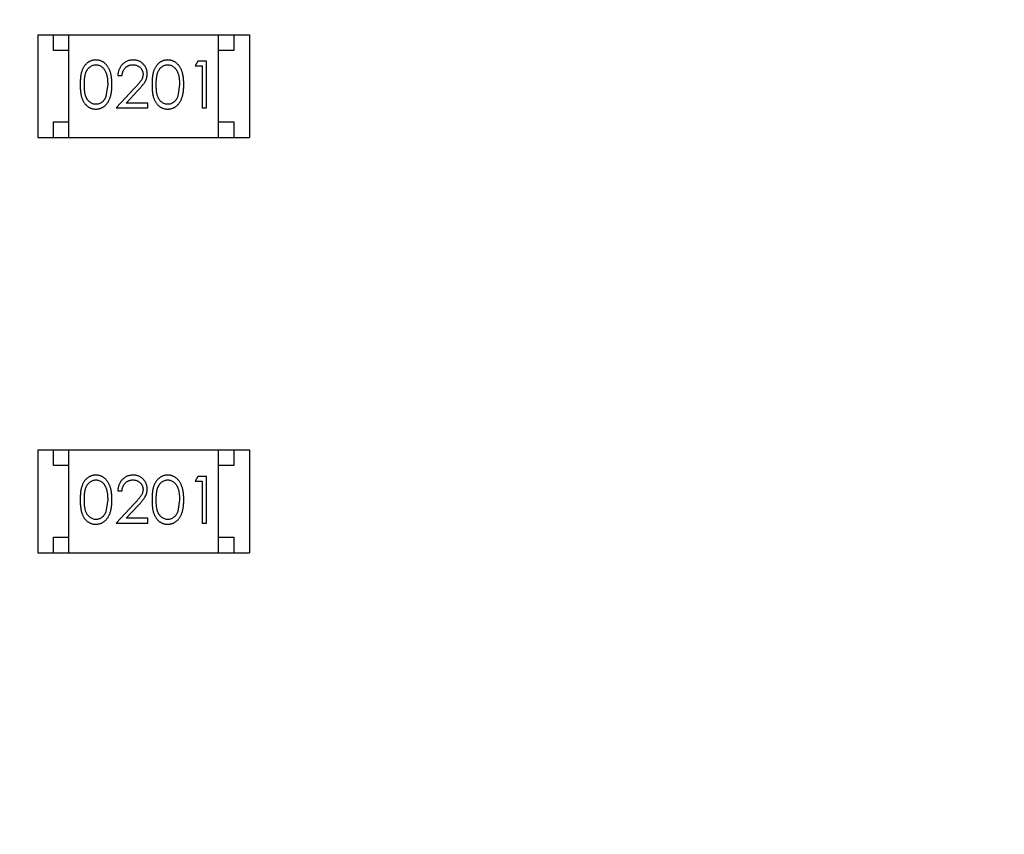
# Model space of a CAD drawing. Header units: millimetres. Extents: x -21 to 173, y -170 to -77.
# Tile 71 of 95: x 128.88 to 132.04, y -119.61 to -117. Entities that reach past the tile are written whole.
import ezdxf

# ---------------------------------------------------------------- set-up
doc = ezdxf.new("R2010")
doc.units = ezdxf.units.MM
doc.header["$LTSCALE"] = 1.21
doc.header["$MEASUREMENT"] = 0
doc.header["$PDMODE"] = 3
doc.header["$PDSIZE"] = 0.3125
doc.layers.get('0').update_dxf_attribs({"linetype": 'CONTINUOUS'})
doc.layers.get('DEFPOINTS').update_dxf_attribs({"linetype": 'CONTINUOUS'})
doc.layers.add('Dim', color=3, linetype='CONTINUOUS', lineweight=25)
doc.styles.get("Standard").update_dxf_attribs({"font": 'txt', "width": 0.8})
doc.dimstyles.get("Standard").update_dxf_attribs({"dimtxt": 0.15625, "dimasz": 0.1875, "dimexe": 0.125, "dimexo": 0.0625, "dimgap": 0.09, "dimtad": 0, "dimtih": 1, "dimtoh": 1, "dimzin": 4, "dimdsep": 46, "dimtxsty": 'STANDARD', "dimblk": '_FILLED', "dimblk1": '_FILLED', "dimblk2": '_FILLED', "dimcen": 0.09, "dimazin": 1, "dimtp": 0.01, "dimtm": 0.01, "dimtfac": 1, "dimtofl": 0, "dimtmove": 0, "dimatfit": 3, "dimldrblk": '_FILLED', "dimfxl": 1, "dimtolj": 1, "dimtzin": 4, "dimarcsym": 0})

# ---------------------------------------------------------------- blocks, each defined once
blk = doc.blocks.new('_FILLED')
at = {"color": 0, "linetype": 'ByBlock'}
blk.add_solid([(0, 0), (-1, 0.1667), (-1, -0.1667)], dxfattribs=at)
blk = doc.blocks.new('*D65')
at = {"layer": 'DEFPOINTS', "color": 0}
for p in [(105.5298, -92.6324), (171.1468, -92.6324), (151.3452, -159.3324)]:
    blk.add_point(p, dxfattribs=at)
at = {"layer": 'Dim', "color": 0, "lineweight": -2}
for p, q in [((105.5923, -92.6324), (171.2718, -92.6324)), ((171.1468, -95.1324), (171.1468, -122.059)), ((171.1468, -156.8324), (171.1468, -129.9057)), ((151.4077, -159.3324), (171.2718, -159.3324))]:
    blk.add_line(p, q, dxfattribs=at)
at = {"layer": 'Dim', "color": 0, "lineweight": -2, "xscale": 2.5, "yscale": 2.5, "zscale": 2.5}
for p, rotation in [((171.1468, -92.6324), 90), ((171.1468, -159.3324), 270)]:
    blk.add_blockref('_FILLED', p, dxfattribs=dict(at, rotation=rotation))
at = {"layer": 'Dim', "color": 0, "insert": (171.1468, -125.9824), "char_height": 2.5, "attachment_point": 5, "rotation": 90, "line_spacing_factor": 2.5}
blk.add_mtext('\\A1;66.70', dxfattribs=at)

msp = doc.modelspace()

# ---------------------------------------------------------------- linework, layer by layer
at = {"color": 7, "linetype": 'Continuous'}
for p, q in [((128.9395, -117.0444), (128.9395, -117.3744)), ((128.9395, -117.0444), (129.6195, -117.0444)), ((128.9895, -117.0944), (128.9895, -117.0444)), ((129.0395, -117.3744), (129.0395, -117.0444)), ((129.5195, -117.3744), (129.5195, -117.0444)), ((129.5695, -117.0444), (129.5695, -117.0944)), ((129.6195, -117.0444), (129.6195, -117.3744)), ((129.0395, -117.0944), (128.9895, -117.0944)), ((129.5695, -117.0944), (129.5195, -117.0944)), ((129.4535, -117.1291), (129.4447, -117.1445)), ((129.4447, -117.1445), (129.4678, -117.1445)), ((129.4813, -117.1291), (129.4535, -117.1291)), ((129.4678, -117.1445), (129.4678, -117.2791)), ((129.4813, -117.2791), (129.4813, -117.1291)), ((129.1967, -117.1753), (129.2101, -117.1753)), ((129.164, -117.2041), (129.1583, -117.2419)), ((129.3947, -117.2041), (129.3891, -117.2419)), ((129.2491, -117.2171), (129.1909, -117.2791)), ((129.223, -117.2638), (129.2605, -117.2237)), ((129.2928, -117.2638), (129.223, -117.2638)), ((129.2928, -117.2791), (129.2928, -117.2638)), ((129.1909, -117.2791), (129.2928, -117.2791)), ((129.4678, -117.2791), (129.4813, -117.2791)), ((128.9895, -117.3744), (128.9895, -117.3244)), ((128.9895, -117.3244), (129.0395, -117.3244)), ((129.5195, -117.3244), (129.5695, -117.3244)), ((129.5695, -117.3244), (129.5695, -117.3744)), ((128.9395, -117.3744), (129.6195, -117.3744)), ((128.9395, -118.3778), (128.9395, -118.7078)), ((128.9395, -118.3778), (129.6195, -118.3778)), ((128.9895, -118.4278), (128.9895, -118.3778)), ((129.0395, -118.7078), (129.0395, -118.3778)), ((129.5195, -118.7078), (129.5195, -118.3778)), ((129.5695, -118.3778), (129.5695, -118.4278)), ((129.6195, -118.3778), (129.6195, -118.7078)), ((129.0395, -118.4278), (128.9895, -118.4278)), ((129.5695, -118.4278), (129.5195, -118.4278)), ((129.4535, -118.4625), (129.4447, -118.4779)), ((129.4447, -118.4779), (129.4678, -118.4779)), ((129.4813, -118.4625), (129.4535, -118.4625)), ((129.4678, -118.4779), (129.4678, -118.6125)), ((129.4813, -118.6125), (129.4813, -118.4625)), ((129.1967, -118.5086), (129.2101, -118.5086)), ((129.164, -118.5375), (129.1583, -118.5752)), ((129.3947, -118.5375), (129.3891, -118.5752)), ((129.2491, -118.5504), (129.1909, -118.6125)), ((129.223, -118.5971), (129.2605, -118.557)), ((129.2928, -118.5971), (129.223, -118.5971)), ((129.2928, -118.6125), (129.2928, -118.5971)), ((129.1909, -118.6125), (129.2928, -118.6125)), ((129.4678, -118.6125), (129.4813, -118.6125)), ((128.9895, -118.7078), (128.9895, -118.6578)), ((128.9895, -118.6578), (129.0395, -118.6578)), ((129.5195, -118.6578), (129.5695, -118.6578)), ((129.5695, -118.6578), (129.5695, -118.7078)), ((128.9395, -118.7078), (129.6195, -118.7078))]:
    msp.add_line(p, q, dxfattribs=at)
for points, knots in [([(129.1256, -117.1253), (129.1245, -117.1253), (129.1221, -117.1254), (129.1187, -117.1258), (129.1153, -117.1264), (129.112, -117.1274), (129.1088, -117.1285), (129.1057, -117.13), (129.1027, -117.1317), (129.0997, -117.1337), (129.0969, -117.1359), (129.0942, -117.1383), (129.0918, -117.141), (129.0894, -117.144), (129.0873, -117.1472), (129.0853, -117.1507), (129.0834, -117.1544), (129.0818, -117.1583), (129.0803, -117.1626), (129.079, -117.1673), (129.0779, -117.1724), (129.077, -117.178), (129.0763, -117.1839), (129.0758, -117.1903), (129.0755, -117.1971), (129.0755, -117.2018), (129.0755, -117.2042)], [0, 0, 0, 0, 0.033742, 0.066533, 0.099153, 0.13154, 0.164087, 0.196563, 0.229707, 0.263315, 0.297504, 0.331686, 0.366482, 0.4021, 0.438958, 0.476748, 0.515985, 0.556589, 0.599519, 0.645765, 0.695487, 0.748721, 0.805687, 0.866754, 0.931405, 1, 1, 1, 1]), ([(129.089, -117.2041), (129.089, -117.2021), (129.089, -117.1982), (129.0892, -117.1926), (129.0896, -117.1873), (129.0901, -117.1824), (129.0907, -117.1779), (129.0915, -117.1737), (129.0924, -117.17), (129.0935, -117.1665), (129.0948, -117.1634), (129.0961, -117.1605), (129.0976, -117.1578), (129.0993, -117.1553), (129.101, -117.153), (129.1029, -117.1509), (129.1049, -117.1489), (129.1078, -117.1467), (129.1115, -117.1443), (129.1162, -117.1422), (129.1211, -117.1409), (129.1244, -117.1408), (129.1261, -117.1407)], [0, 0, 0, 0, 0.073302, 0.142286, 0.206253, 0.266017, 0.321612, 0.372532, 0.419497, 0.462398, 0.502825, 0.541489, 0.579034, 0.615143, 0.650298, 0.684912, 0.718701, 0.752189, 0.817245, 0.879117, 0.939613, 1, 1, 1, 1]), ([(129.1774, -117.2042), (129.1774, -117.2019), (129.1773, -117.1974), (129.1771, -117.1908), (129.1765, -117.1846), (129.1758, -117.1788), (129.1748, -117.1733), (129.1737, -117.1682), (129.1722, -117.1635), (129.1707, -117.159), (129.1688, -117.1549), (129.1669, -117.1511), (129.1648, -117.1476), (129.1626, -117.1442), (129.1601, -117.1412), (129.1576, -117.1384), (129.1549, -117.1359), (129.152, -117.1337), (129.149, -117.1317), (129.1459, -117.13), (129.1427, -117.1285), (129.1395, -117.1274), (129.1361, -117.1264), (129.1327, -117.1258), (129.1292, -117.1254), (129.1268, -117.1253), (129.1256, -117.1253)], [0, 0, 0, 0, 0.065278, 0.127205, 0.186168, 0.241675, 0.294115, 0.343609, 0.390387, 0.434463, 0.476646, 0.517002, 0.555936, 0.593716, 0.630057, 0.665601, 0.700745, 0.734917, 0.768681, 0.802087, 0.834849, 0.867433, 0.900138, 0.932806, 0.966212, 1, 1, 1, 1]), ([(129.1261, -117.1407), (129.1277, -117.1408), (129.131, -117.1409), (129.1359, -117.1422), (129.1405, -117.1443), (129.1443, -117.1467), (129.1472, -117.149), (129.1492, -117.151), (129.1512, -117.1532), (129.153, -117.1557), (129.1546, -117.1584), (129.1562, -117.1613), (129.1577, -117.1645), (129.159, -117.1679), (129.1601, -117.1716), (129.1612, -117.1755), (129.162, -117.1797), (129.1628, -117.1841), (129.1633, -117.1887), (129.1637, -117.1937), (129.1639, -117.1988), (129.1639, -117.2023), (129.164, -117.2041)], [0, 0, 0, 0, 0.059689, 0.119507, 0.181075, 0.246162, 0.279894, 0.314468, 0.350403, 0.387474, 0.426147, 0.466624, 0.508745, 0.553328, 0.600058, 0.649177, 0.700552, 0.754894, 0.811825, 0.871514, 0.934319, 1, 1, 1, 1]), ([(129.2456, -117.1253), (129.2439, -117.1253), (129.2406, -117.1254), (129.2358, -117.1261), (129.2311, -117.1272), (129.2267, -117.1287), (129.2225, -117.1307), (129.2185, -117.1332), (129.2147, -117.136), (129.2111, -117.1393), (129.2078, -117.1429), (129.205, -117.1468), (129.2025, -117.151), (129.2005, -117.1554), (129.1989, -117.16), (129.1977, -117.1649), (129.1969, -117.17), (129.1967, -117.1735), (129.1967, -117.1753)], [0, 0, 0, 0, 0.06445, 0.126725, 0.187421, 0.247417, 0.306749, 0.366595, 0.427749, 0.490235, 0.553031, 0.614805, 0.676505, 0.738096, 0.801021, 0.864897, 0.931209, 1, 1, 1, 1]), ([(129.2101, -117.1753), (129.2102, -117.174), (129.2105, -117.1714), (129.2112, -117.1676), (129.2122, -117.164), (129.2134, -117.1607), (129.2149, -117.1576), (129.2167, -117.1548), (129.2187, -117.1521), (129.2209, -117.1498), (129.2234, -117.1476), (129.226, -117.1458), (129.2288, -117.1442), (129.2317, -117.1429), (129.2348, -117.1419), (129.238, -117.1412), (129.2414, -117.1408), (129.2437, -117.1407), (129.2449, -117.1407)], [0, 0, 0, 0, 0.073648, 0.143686, 0.210962, 0.275557, 0.338064, 0.399311, 0.4594, 0.51934, 0.579024, 0.637809, 0.695959, 0.754122, 0.813113, 0.873453, 0.935561, 1, 1, 1, 1]), ([(129.2449, -117.1407), (129.246, -117.1407), (129.2482, -117.1408), (129.2514, -117.1412), (129.2545, -117.1419), (129.2575, -117.1429), (129.2603, -117.1442), (129.263, -117.1457), (129.2656, -117.1475), (129.268, -117.1496), (129.2702, -117.1519), (129.2721, -117.1543), (129.2738, -117.1569), (129.2751, -117.1595), (129.2762, -117.1622), (129.2769, -117.1651), (129.2773, -117.1681), (129.2774, -117.1701), (129.2774, -117.1711)], [0, 0, 0, 0, 0.068027, 0.133505, 0.19695, 0.26027, 0.322741, 0.384982, 0.448465, 0.513424, 0.578224, 0.640011, 0.700094, 0.760067, 0.819012, 0.877878, 0.938035, 1, 1, 1, 1]), ([(129.2909, -117.1699), (129.2908, -117.1684), (129.2908, -117.1655), (129.2902, -117.1612), (129.2892, -117.157), (129.2878, -117.153), (129.286, -117.1492), (129.2839, -117.1455), (129.2813, -117.1419), (129.2784, -117.1385), (129.2752, -117.1354), (129.2716, -117.1327), (129.2679, -117.1304), (129.2639, -117.1285), (129.2597, -117.1271), (129.2552, -117.1261), (129.2504, -117.1254), (129.2472, -117.1253), (129.2456, -117.1253)], [0, 0, 0, 0, 0.06271, 0.123347, 0.183401, 0.242828, 0.302097, 0.36242, 0.423725, 0.487032, 0.550491, 0.612709, 0.674265, 0.73617, 0.799211, 0.863483, 0.930525, 1, 1, 1, 1]), ([(129.3564, -117.1253), (129.3552, -117.1253), (129.3529, -117.1254), (129.3494, -117.1258), (129.3461, -117.1264), (129.3428, -117.1274), (129.3396, -117.1285), (129.3365, -117.13), (129.3334, -117.1317), (129.3305, -117.1337), (129.3277, -117.1359), (129.325, -117.1383), (129.3225, -117.141), (129.3202, -117.144), (129.3181, -117.1472), (129.316, -117.1507), (129.3142, -117.1544), (129.3125, -117.1583), (129.3111, -117.1626), (129.3098, -117.1673), (129.3087, -117.1724), (129.3078, -117.178), (129.3071, -117.1839), (129.3066, -117.1903), (129.3063, -117.1971), (129.3063, -117.2018), (129.3063, -117.2042)], [0, 0, 0, 0, 0.033742, 0.066533, 0.099153, 0.13154, 0.164087, 0.196563, 0.229707, 0.263315, 0.297504, 0.331686, 0.366482, 0.4021, 0.438958, 0.476748, 0.515985, 0.556589, 0.599519, 0.645765, 0.695487, 0.748721, 0.805687, 0.866754, 0.931405, 1, 1, 1, 1]), ([(129.3197, -117.2041), (129.3197, -117.2021), (129.3197, -117.1982), (129.32, -117.1926), (129.3203, -117.1873), (129.3209, -117.1824), (129.3215, -117.1779), (129.3223, -117.1737), (129.3232, -117.17), (129.3243, -117.1665), (129.3255, -117.1634), (129.3269, -117.1605), (129.3284, -117.1578), (129.33, -117.1553), (129.3318, -117.153), (129.3337, -117.1509), (129.3357, -117.1489), (129.3385, -117.1467), (129.3423, -117.1443), (129.347, -117.1422), (129.3519, -117.1409), (129.3552, -117.1408), (129.3569, -117.1407)], [0, 0, 0, 0, 0.073302, 0.142286, 0.206253, 0.266017, 0.321612, 0.372532, 0.419497, 0.462398, 0.502825, 0.541489, 0.579034, 0.615143, 0.650298, 0.684912, 0.718701, 0.752189, 0.817245, 0.879117, 0.939613, 1, 1, 1, 1]), ([(129.4082, -117.2042), (129.4082, -117.2019), (129.4081, -117.1974), (129.4078, -117.1908), (129.4073, -117.1846), (129.4065, -117.1788), (129.4056, -117.1733), (129.4044, -117.1682), (129.403, -117.1635), (129.4014, -117.159), (129.3996, -117.1549), (129.3977, -117.1511), (129.3956, -117.1476), (129.3933, -117.1442), (129.3909, -117.1412), (129.3883, -117.1384), (129.3856, -117.1359), (129.3827, -117.1337), (129.3798, -117.1317), (129.3767, -117.13), (129.3735, -117.1285), (129.3702, -117.1274), (129.3669, -117.1264), (129.3635, -117.1258), (129.36, -117.1254), (129.3576, -117.1253), (129.3564, -117.1253)], [0, 0, 0, 0, 0.065278, 0.127205, 0.186168, 0.241675, 0.294115, 0.343609, 0.390387, 0.434463, 0.476646, 0.517002, 0.555936, 0.593716, 0.630057, 0.665601, 0.700745, 0.734917, 0.768681, 0.802087, 0.834849, 0.867433, 0.900138, 0.932806, 0.966212, 1, 1, 1, 1]), ([(129.3569, -117.1407), (129.3585, -117.1408), (129.3618, -117.1409), (129.3666, -117.1422), (129.3713, -117.1443), (129.3751, -117.1467), (129.3779, -117.149), (129.38, -117.151), (129.3819, -117.1532), (129.3837, -117.1557), (129.3854, -117.1584), (129.387, -117.1613), (129.3884, -117.1645), (129.3897, -117.1679), (129.3909, -117.1716), (129.392, -117.1755), (129.3928, -117.1797), (129.3935, -117.1841), (129.394, -117.1887), (129.3945, -117.1937), (129.3947, -117.1988), (129.3947, -117.2023), (129.3947, -117.2041)], [0, 0, 0, 0, 0.059689, 0.119507, 0.181075, 0.246162, 0.279894, 0.314468, 0.350403, 0.387474, 0.426147, 0.466624, 0.508745, 0.553328, 0.600058, 0.649177, 0.700552, 0.754894, 0.811825, 0.871514, 0.934319, 1, 1, 1, 1]), ([(129.2774, -117.1711), (129.2774, -117.1727), (129.2772, -117.176), (129.2762, -117.1807), (129.2745, -117.1854), (129.2725, -117.1892), (129.2705, -117.1923), (129.2686, -117.195), (129.2662, -117.1979), (129.2636, -117.2012), (129.2605, -117.2048), (129.257, -117.2086), (129.2532, -117.2128), (129.2505, -117.2156), (129.2491, -117.2171)], [0, 0, 0, 0, 0.088014, 0.174976, 0.2638, 0.355443, 0.406413, 0.465519, 0.533076, 0.609353, 0.693899, 0.787171, 0.889197, 1, 1, 1, 1]), ([(129.2605, -117.2237), (129.262, -117.2222), (129.2647, -117.2192), (129.2687, -117.2149), (129.2722, -117.2107), (129.2754, -117.2068), (129.2783, -117.2032), (129.2808, -117.1998), (129.2829, -117.1967), (129.2852, -117.1929), (129.2875, -117.1881), (129.2894, -117.1822), (129.2907, -117.1761), (129.2908, -117.172), (129.2909, -117.1699)], [0, 0, 0, 0, 0.09953, 0.192079, 0.277712, 0.357454, 0.429648, 0.495771, 0.555538, 0.608657, 0.707578, 0.804328, 0.901298, 1, 1, 1, 1]), ([(129.0755, -117.2042), (129.0755, -117.2066), (129.0755, -117.2112), (129.0758, -117.218), (129.0763, -117.2244), (129.0771, -117.2303), (129.078, -117.2358), (129.079, -117.241), (129.0803, -117.2457), (129.0819, -117.25), (129.0836, -117.254), (129.0854, -117.2578), (129.0874, -117.2612), (129.0896, -117.2644), (129.0919, -117.2674), (129.0944, -117.2701), (129.097, -117.2726), (129.0998, -117.2748), (129.1027, -117.2767), (129.1058, -117.2784), (129.1089, -117.2798), (129.1121, -117.281), (129.1153, -117.2819), (129.1187, -117.2825), (129.1221, -117.2829), (129.1245, -117.283), (129.1256, -117.283)], [0, 0, 0, 0, 0.068113, 0.132564, 0.193427, 0.250218, 0.303569, 0.353576, 0.400235, 0.443586, 0.484619, 0.524292, 0.56238, 0.599049, 0.63494, 0.669782, 0.704009, 0.737842, 0.771098, 0.803896, 0.836415, 0.868639, 0.900715, 0.933378, 0.966213, 1, 1, 1, 1]), ([(129.1261, -117.2676), (129.1245, -117.2675), (129.1211, -117.2674), (129.1163, -117.2661), (129.1115, -117.264), (129.1078, -117.2616), (129.1049, -117.2593), (129.1029, -117.2574), (129.101, -117.2552), (129.0992, -117.2529), (129.0976, -117.2504), (129.0961, -117.2477), (129.0947, -117.2448), (129.0935, -117.2417), (129.0924, -117.2383), (129.0915, -117.2345), (129.0907, -117.2304), (129.09, -117.2259), (129.0896, -117.221), (129.0892, -117.2157), (129.089, -117.21), (129.089, -117.2062), (129.089, -117.2041)], [0, 0, 0, 0, 0.060034, 0.120278, 0.182348, 0.247919, 0.281641, 0.315701, 0.350322, 0.385703, 0.421819, 0.459196, 0.497866, 0.538301, 0.58121, 0.628183, 0.679403, 0.734699, 0.794074, 0.858416, 0.927049, 1, 1, 1, 1]), ([(129.1256, -117.283), (129.1268, -117.283), (129.1292, -117.2829), (129.1327, -117.2825), (129.1362, -117.2818), (129.1395, -117.2809), (129.1428, -117.2797), (129.146, -117.2783), (129.1491, -117.2765), (129.1521, -117.2745), (129.155, -117.2723), (129.1577, -117.2697), (129.1603, -117.267), (129.1627, -117.2639), (129.165, -117.2606), (129.167, -117.257), (129.169, -117.2532), (129.1707, -117.2492), (129.1723, -117.2448), (129.1737, -117.24), (129.1748, -117.2349), (129.1758, -117.2295), (129.1765, -117.2237), (129.1771, -117.2175), (129.1773, -117.211), (129.1774, -117.2065), (129.1774, -117.2042)], [0, 0, 0, 0, 0.033824, 0.067298, 0.10028, 0.133019, 0.165736, 0.198792, 0.232372, 0.266409, 0.301016, 0.336196, 0.371972, 0.408574, 0.446394, 0.485225, 0.525372, 0.567224, 0.611081, 0.65775, 0.70702, 0.759235, 0.814484, 0.873227, 0.934937, 1, 1, 1, 1]), ([(129.3063, -117.2042), (129.3063, -117.2066), (129.3063, -117.2112), (129.3066, -117.218), (129.3071, -117.2244), (129.3078, -117.2303), (129.3087, -117.2358), (129.3098, -117.241), (129.3111, -117.2457), (129.3126, -117.25), (129.3143, -117.254), (129.3162, -117.2578), (129.3182, -117.2612), (129.3204, -117.2644), (129.3227, -117.2674), (129.3251, -117.2701), (129.3278, -117.2726), (129.3306, -117.2748), (129.3335, -117.2767), (129.3365, -117.2784), (129.3396, -117.2798), (129.3428, -117.281), (129.3461, -117.2819), (129.3494, -117.2825), (129.3529, -117.2829), (129.3552, -117.283), (129.3564, -117.283)], [0, 0, 0, 0, 0.068113, 0.132564, 0.193427, 0.250218, 0.303569, 0.353576, 0.400235, 0.443586, 0.484619, 0.524292, 0.56238, 0.599049, 0.63494, 0.669782, 0.704009, 0.737842, 0.771098, 0.803896, 0.836415, 0.868639, 0.900715, 0.933378, 0.966213, 1, 1, 1, 1]), ([(129.3569, -117.2676), (129.3552, -117.2675), (129.3519, -117.2674), (129.347, -117.2661), (129.3423, -117.264), (129.3385, -117.2616), (129.3357, -117.2593), (129.3336, -117.2574), (129.3317, -117.2552), (129.33, -117.2529), (129.3283, -117.2504), (129.3269, -117.2477), (129.3255, -117.2448), (129.3243, -117.2417), (129.3232, -117.2383), (129.3223, -117.2345), (129.3215, -117.2304), (129.3208, -117.2259), (129.3204, -117.221), (129.32, -117.2157), (129.3197, -117.21), (129.3197, -117.2062), (129.3197, -117.2041)], [0, 0, 0, 0, 0.060034, 0.120278, 0.182348, 0.247919, 0.281641, 0.315701, 0.350322, 0.385703, 0.421819, 0.459196, 0.497866, 0.538301, 0.58121, 0.628183, 0.679403, 0.734699, 0.794074, 0.858416, 0.927049, 1, 1, 1, 1]), ([(129.3564, -117.283), (129.3576, -117.283), (129.36, -117.2829), (129.3635, -117.2825), (129.3669, -117.2818), (129.3703, -117.2809), (129.3735, -117.2797), (129.3767, -117.2783), (129.3798, -117.2765), (129.3828, -117.2745), (129.3857, -117.2723), (129.3885, -117.2697), (129.3911, -117.267), (129.3935, -117.2639), (129.3957, -117.2606), (129.3978, -117.257), (129.3997, -117.2532), (129.4015, -117.2492), (129.4031, -117.2448), (129.4044, -117.24), (129.4056, -117.2349), (129.4066, -117.2295), (129.4073, -117.2237), (129.4078, -117.2175), (129.4081, -117.211), (129.4082, -117.2065), (129.4082, -117.2042)], [0, 0, 0, 0, 0.033824, 0.067298, 0.10028, 0.133019, 0.165736, 0.198792, 0.232372, 0.266409, 0.301016, 0.336196, 0.371972, 0.408574, 0.446394, 0.485225, 0.525372, 0.567224, 0.611081, 0.65775, 0.70702, 0.759235, 0.814484, 0.873227, 0.934937, 1, 1, 1, 1]), ([(129.1583, -117.2419), (129.1579, -117.2429), (129.1571, -117.245), (129.1558, -117.2479), (129.1543, -117.2506), (129.1527, -117.2531), (129.151, -117.2554), (129.1491, -117.2576), (129.1471, -117.2595), (129.1443, -117.2617), (129.1406, -117.2641), (129.1359, -117.2661), (129.1311, -117.2674), (129.1278, -117.2675), (129.1261, -117.2676)], [0, 0, 0, 0, 0.075949, 0.148549, 0.218996, 0.286119, 0.351826, 0.416074, 0.478265, 0.540325, 0.660405, 0.774606, 0.887187, 1, 1, 1, 1]), ([(129.3891, -117.2419), (129.3887, -117.2429), (129.3879, -117.245), (129.3866, -117.2479), (129.3851, -117.2506), (129.3835, -117.2531), (129.3818, -117.2554), (129.3799, -117.2576), (129.3779, -117.2595), (129.3751, -117.2617), (129.3714, -117.2641), (129.3667, -117.2661), (129.3618, -117.2674), (129.3585, -117.2675), (129.3569, -117.2676)], [0, 0, 0, 0, 0.075949, 0.148549, 0.218996, 0.286119, 0.351826, 0.416074, 0.478265, 0.540325, 0.660405, 0.774606, 0.887187, 1, 1, 1, 1]), ([(129.1256, -118.4586), (129.1245, -118.4587), (129.1221, -118.4587), (129.1187, -118.4591), (129.1153, -118.4598), (129.112, -118.4607), (129.1088, -118.4619), (129.1057, -118.4633), (129.1027, -118.465), (129.0997, -118.467), (129.0969, -118.4692), (129.0942, -118.4717), (129.0918, -118.4744), (129.0894, -118.4773), (129.0873, -118.4806), (129.0853, -118.484), (129.0834, -118.4877), (129.0818, -118.4917), (129.0803, -118.496), (129.079, -118.5007), (129.0779, -118.5058), (129.077, -118.5113), (129.0763, -118.5173), (129.0758, -118.5237), (129.0755, -118.5305), (129.0755, -118.5351), (129.0755, -118.5375)], [0, 0, 0, 0, 0.033742, 0.066533, 0.099153, 0.13154, 0.164087, 0.196563, 0.229707, 0.263315, 0.297504, 0.331686, 0.366482, 0.4021, 0.438958, 0.476748, 0.515985, 0.556589, 0.599519, 0.645765, 0.695487, 0.748721, 0.805687, 0.866754, 0.931405, 1, 1, 1, 1]), ([(129.089, -118.5375), (129.089, -118.5355), (129.089, -118.5316), (129.0892, -118.5259), (129.0896, -118.5206), (129.0901, -118.5157), (129.0907, -118.5112), (129.0915, -118.5071), (129.0924, -118.5033), (129.0935, -118.4999), (129.0948, -118.4968), (129.0961, -118.4939), (129.0976, -118.4912), (129.0993, -118.4887), (129.101, -118.4863), (129.1029, -118.4842), (129.1049, -118.4823), (129.1078, -118.48), (129.1115, -118.4777), (129.1162, -118.4755), (129.1211, -118.4743), (129.1244, -118.4741), (129.1261, -118.474)], [0, 0, 0, 0, 0.073302, 0.142286, 0.206253, 0.266017, 0.321612, 0.372532, 0.419497, 0.462398, 0.502825, 0.541489, 0.579034, 0.615143, 0.650298, 0.684912, 0.718701, 0.752189, 0.817245, 0.879117, 0.939613, 1, 1, 1, 1]), ([(129.1774, -118.5375), (129.1774, -118.5352), (129.1773, -118.5308), (129.1771, -118.5242), (129.1765, -118.518), (129.1758, -118.5121), (129.1748, -118.5067), (129.1737, -118.5015), (129.1722, -118.4968), (129.1707, -118.4924), (129.1688, -118.4883), (129.1669, -118.4844), (129.1648, -118.4809), (129.1626, -118.4776), (129.1601, -118.4746), (129.1576, -118.4718), (129.1549, -118.4693), (129.152, -118.467), (129.149, -118.465), (129.1459, -118.4633), (129.1427, -118.4619), (129.1395, -118.4607), (129.1361, -118.4598), (129.1327, -118.4591), (129.1292, -118.4587), (129.1268, -118.4587), (129.1256, -118.4586)], [0, 0, 0, 0, 0.065278, 0.127205, 0.186168, 0.241675, 0.294115, 0.343609, 0.390387, 0.434463, 0.476646, 0.517002, 0.555936, 0.593716, 0.630057, 0.665601, 0.700745, 0.734917, 0.768681, 0.802087, 0.834849, 0.867433, 0.900138, 0.932806, 0.966212, 1, 1, 1, 1]), ([(129.1261, -118.474), (129.1277, -118.4741), (129.131, -118.4743), (129.1359, -118.4755), (129.1405, -118.4777), (129.1443, -118.48), (129.1472, -118.4823), (129.1492, -118.4843), (129.1512, -118.4865), (129.153, -118.489), (129.1546, -118.4917), (129.1562, -118.4947), (129.1577, -118.4978), (129.159, -118.5013), (129.1601, -118.5049), (129.1612, -118.5088), (129.162, -118.513), (129.1628, -118.5174), (129.1633, -118.5221), (129.1637, -118.527), (129.1639, -118.5322), (129.1639, -118.5357), (129.164, -118.5375)], [0, 0, 0, 0, 0.059689, 0.119507, 0.181075, 0.246162, 0.279894, 0.314468, 0.350403, 0.387474, 0.426147, 0.466624, 0.508745, 0.553328, 0.600058, 0.649177, 0.700552, 0.754894, 0.811825, 0.871514, 0.934319, 1, 1, 1, 1]), ([(129.2456, -118.4586), (129.2439, -118.4587), (129.2406, -118.4587), (129.2358, -118.4594), (129.2311, -118.4605), (129.2267, -118.4621), (129.2225, -118.4641), (129.2185, -118.4665), (129.2147, -118.4694), (129.2111, -118.4727), (129.2078, -118.4763), (129.205, -118.4802), (129.2025, -118.4843), (129.2005, -118.4887), (129.1989, -118.4933), (129.1977, -118.4982), (129.1969, -118.5033), (129.1967, -118.5069), (129.1967, -118.5086)], [0, 0, 0, 0, 0.06445, 0.126725, 0.187421, 0.247417, 0.306749, 0.366595, 0.427749, 0.490235, 0.553031, 0.614805, 0.676505, 0.738096, 0.801021, 0.864897, 0.931209, 1, 1, 1, 1]), ([(129.2101, -118.5086), (129.2102, -118.5073), (129.2105, -118.5047), (129.2112, -118.5009), (129.2122, -118.4974), (129.2134, -118.494), (129.2149, -118.491), (129.2167, -118.4881), (129.2187, -118.4855), (129.2209, -118.4831), (129.2234, -118.481), (129.226, -118.4791), (129.2288, -118.4775), (129.2317, -118.4763), (129.2348, -118.4753), (129.238, -118.4745), (129.2414, -118.4741), (129.2437, -118.4741), (129.2449, -118.474)], [0, 0, 0, 0, 0.073648, 0.143686, 0.210962, 0.275557, 0.338064, 0.399311, 0.4594, 0.51934, 0.579024, 0.637809, 0.695959, 0.754122, 0.813113, 0.873453, 0.935561, 1, 1, 1, 1]), ([(129.2449, -118.474), (129.246, -118.4741), (129.2482, -118.4741), (129.2514, -118.4745), (129.2545, -118.4752), (129.2575, -118.4762), (129.2603, -118.4775), (129.263, -118.479), (129.2656, -118.4809), (129.268, -118.483), (129.2702, -118.4852), (129.2721, -118.4877), (129.2738, -118.4902), (129.2751, -118.4928), (129.2762, -118.4956), (129.2769, -118.4984), (129.2773, -118.5014), (129.2774, -118.5034), (129.2774, -118.5044)], [0, 0, 0, 0, 0.068027, 0.133505, 0.19695, 0.26027, 0.322741, 0.384982, 0.448465, 0.513424, 0.578224, 0.640011, 0.700094, 0.760067, 0.819012, 0.877878, 0.938035, 1, 1, 1, 1]), ([(129.2909, -118.5032), (129.2908, -118.5017), (129.2908, -118.4988), (129.2902, -118.4945), (129.2892, -118.4904), (129.2878, -118.4863), (129.286, -118.4825), (129.2839, -118.4788), (129.2813, -118.4752), (129.2784, -118.4719), (129.2752, -118.4687), (129.2716, -118.4661), (129.2679, -118.4638), (129.2639, -118.4618), (129.2597, -118.4604), (129.2552, -118.4594), (129.2504, -118.4588), (129.2472, -118.4587), (129.2456, -118.4586)], [0, 0, 0, 0, 0.06271, 0.123347, 0.183401, 0.242828, 0.302097, 0.36242, 0.423725, 0.487032, 0.550491, 0.612709, 0.674265, 0.73617, 0.799211, 0.863483, 0.930525, 1, 1, 1, 1]), ([(129.3564, -118.4586), (129.3552, -118.4587), (129.3529, -118.4587), (129.3494, -118.4591), (129.3461, -118.4598), (129.3428, -118.4607), (129.3396, -118.4619), (129.3365, -118.4633), (129.3334, -118.465), (129.3305, -118.467), (129.3277, -118.4692), (129.325, -118.4717), (129.3225, -118.4744), (129.3202, -118.4773), (129.3181, -118.4806), (129.316, -118.484), (129.3142, -118.4877), (129.3125, -118.4917), (129.3111, -118.496), (129.3098, -118.5007), (129.3087, -118.5058), (129.3078, -118.5113), (129.3071, -118.5173), (129.3066, -118.5237), (129.3063, -118.5305), (129.3063, -118.5351), (129.3063, -118.5375)], [0, 0, 0, 0, 0.033742, 0.066533, 0.099153, 0.13154, 0.164087, 0.196563, 0.229707, 0.263315, 0.297504, 0.331686, 0.366482, 0.4021, 0.438958, 0.476748, 0.515985, 0.556589, 0.599519, 0.645765, 0.695487, 0.748721, 0.805687, 0.866754, 0.931405, 1, 1, 1, 1]), ([(129.3197, -118.5375), (129.3197, -118.5355), (129.3197, -118.5316), (129.32, -118.5259), (129.3203, -118.5206), (129.3209, -118.5157), (129.3215, -118.5112), (129.3223, -118.5071), (129.3232, -118.5033), (129.3243, -118.4999), (129.3255, -118.4968), (129.3269, -118.4939), (129.3284, -118.4912), (129.33, -118.4887), (129.3318, -118.4863), (129.3337, -118.4842), (129.3357, -118.4823), (129.3385, -118.48), (129.3423, -118.4777), (129.347, -118.4755), (129.3519, -118.4743), (129.3552, -118.4741), (129.3569, -118.474)], [0, 0, 0, 0, 0.073302, 0.142286, 0.206253, 0.266017, 0.321612, 0.372532, 0.419497, 0.462398, 0.502825, 0.541489, 0.579034, 0.615143, 0.650298, 0.684912, 0.718701, 0.752189, 0.817245, 0.879117, 0.939613, 1, 1, 1, 1]), ([(129.4082, -118.5375), (129.4082, -118.5352), (129.4081, -118.5308), (129.4078, -118.5242), (129.4073, -118.518), (129.4065, -118.5121), (129.4056, -118.5067), (129.4044, -118.5015), (129.403, -118.4968), (129.4014, -118.4924), (129.3996, -118.4883), (129.3977, -118.4844), (129.3956, -118.4809), (129.3933, -118.4776), (129.3909, -118.4746), (129.3883, -118.4718), (129.3856, -118.4693), (129.3827, -118.467), (129.3798, -118.465), (129.3767, -118.4633), (129.3735, -118.4619), (129.3702, -118.4607), (129.3669, -118.4598), (129.3635, -118.4591), (129.36, -118.4587), (129.3576, -118.4587), (129.3564, -118.4586)], [0, 0, 0, 0, 0.065278, 0.127205, 0.186168, 0.241675, 0.294115, 0.343609, 0.390387, 0.434463, 0.476646, 0.517002, 0.555936, 0.593716, 0.630057, 0.665601, 0.700745, 0.734917, 0.768681, 0.802087, 0.834849, 0.867433, 0.900138, 0.932806, 0.966212, 1, 1, 1, 1]), ([(129.3569, -118.474), (129.3585, -118.4741), (129.3618, -118.4743), (129.3666, -118.4755), (129.3713, -118.4777), (129.3751, -118.48), (129.3779, -118.4823), (129.38, -118.4843), (129.3819, -118.4865), (129.3837, -118.489), (129.3854, -118.4917), (129.387, -118.4947), (129.3884, -118.4978), (129.3897, -118.5013), (129.3909, -118.5049), (129.392, -118.5088), (129.3928, -118.513), (129.3935, -118.5174), (129.394, -118.5221), (129.3945, -118.527), (129.3947, -118.5322), (129.3947, -118.5357), (129.3947, -118.5375)], [0, 0, 0, 0, 0.059689, 0.119507, 0.181075, 0.246162, 0.279894, 0.314468, 0.350403, 0.387474, 0.426147, 0.466624, 0.508745, 0.553328, 0.600058, 0.649177, 0.700552, 0.754894, 0.811825, 0.871514, 0.934319, 1, 1, 1, 1]), ([(129.2774, -118.5044), (129.2774, -118.5061), (129.2772, -118.5093), (129.2762, -118.5141), (129.2745, -118.5187), (129.2725, -118.5225), (129.2705, -118.5257), (129.2686, -118.5283), (129.2662, -118.5313), (129.2636, -118.5346), (129.2605, -118.5381), (129.257, -118.5419), (129.2532, -118.5461), (129.2505, -118.5489), (129.2491, -118.5504)], [0, 0, 0, 0, 0.088014, 0.174976, 0.2638, 0.355443, 0.406413, 0.465519, 0.533076, 0.609353, 0.693899, 0.787171, 0.889197, 1, 1, 1, 1]), ([(129.2605, -118.557), (129.262, -118.5555), (129.2647, -118.5525), (129.2687, -118.5482), (129.2722, -118.5441), (129.2754, -118.5402), (129.2783, -118.5366), (129.2808, -118.5332), (129.2829, -118.53), (129.2852, -118.5262), (129.2875, -118.5214), (129.2894, -118.5155), (129.2907, -118.5095), (129.2908, -118.5053), (129.2909, -118.5032)], [0, 0, 0, 0, 0.09953, 0.192079, 0.277712, 0.357454, 0.429648, 0.495771, 0.555538, 0.608657, 0.707578, 0.804328, 0.901298, 1, 1, 1, 1]), ([(129.0755, -118.5375), (129.0755, -118.5399), (129.0755, -118.5446), (129.0758, -118.5513), (129.0763, -118.5577), (129.0771, -118.5636), (129.078, -118.5692), (129.079, -118.5743), (129.0803, -118.579), (129.0819, -118.5834), (129.0836, -118.5874), (129.0854, -118.5911), (129.0874, -118.5946), (129.0896, -118.5978), (129.0919, -118.6007), (129.0944, -118.6035), (129.097, -118.6059), (129.0998, -118.6081), (129.1027, -118.61), (129.1058, -118.6117), (129.1089, -118.6132), (129.1121, -118.6143), (129.1153, -118.6152), (129.1187, -118.6159), (129.1221, -118.6163), (129.1245, -118.6163), (129.1256, -118.6163)], [0, 0, 0, 0, 0.068113, 0.132564, 0.193427, 0.250218, 0.303569, 0.353576, 0.400235, 0.443586, 0.484619, 0.524292, 0.56238, 0.599049, 0.63494, 0.669782, 0.704009, 0.737842, 0.771098, 0.803896, 0.836415, 0.868639, 0.900715, 0.933378, 0.966213, 1, 1, 1, 1]), ([(129.1261, -118.6009), (129.1245, -118.6009), (129.1211, -118.6007), (129.1163, -118.5994), (129.1115, -118.5973), (129.1078, -118.5949), (129.1049, -118.5926), (129.1029, -118.5907), (129.101, -118.5886), (129.0992, -118.5863), (129.0976, -118.5838), (129.0961, -118.581), (129.0947, -118.5781), (129.0935, -118.575), (129.0924, -118.5716), (129.0915, -118.5678), (129.0907, -118.5637), (129.09, -118.5592), (129.0896, -118.5543), (129.0892, -118.549), (129.089, -118.5434), (129.089, -118.5395), (129.089, -118.5375)], [0, 0, 0, 0, 0.060034, 0.120278, 0.182348, 0.247919, 0.281641, 0.315701, 0.350322, 0.385703, 0.421819, 0.459196, 0.497866, 0.538301, 0.58121, 0.628183, 0.679403, 0.734699, 0.794074, 0.858416, 0.927049, 1, 1, 1, 1]), ([(129.1256, -118.6163), (129.1268, -118.6163), (129.1292, -118.6163), (129.1327, -118.6158), (129.1362, -118.6152), (129.1395, -118.6142), (129.1428, -118.613), (129.146, -118.6116), (129.1491, -118.6098), (129.1521, -118.6079), (129.155, -118.6056), (129.1577, -118.6031), (129.1603, -118.6003), (129.1627, -118.5972), (129.165, -118.5939), (129.167, -118.5904), (129.169, -118.5866), (129.1707, -118.5825), (129.1723, -118.5781), (129.1737, -118.5734), (129.1748, -118.5683), (129.1758, -118.5628), (129.1765, -118.557), (129.1771, -118.5508), (129.1773, -118.5443), (129.1774, -118.5398), (129.1774, -118.5375)], [0, 0, 0, 0, 0.033824, 0.067298, 0.10028, 0.133019, 0.165736, 0.198792, 0.232372, 0.266409, 0.301016, 0.336196, 0.371972, 0.408574, 0.446394, 0.485225, 0.525372, 0.567224, 0.611081, 0.65775, 0.70702, 0.759235, 0.814484, 0.873227, 0.934937, 1, 1, 1, 1]), ([(129.3063, -118.5375), (129.3063, -118.5399), (129.3063, -118.5446), (129.3066, -118.5513), (129.3071, -118.5577), (129.3078, -118.5636), (129.3087, -118.5692), (129.3098, -118.5743), (129.3111, -118.579), (129.3126, -118.5834), (129.3143, -118.5874), (129.3162, -118.5911), (129.3182, -118.5946), (129.3204, -118.5978), (129.3227, -118.6007), (129.3251, -118.6035), (129.3278, -118.6059), (129.3306, -118.6081), (129.3335, -118.61), (129.3365, -118.6117), (129.3396, -118.6132), (129.3428, -118.6143), (129.3461, -118.6152), (129.3494, -118.6159), (129.3529, -118.6163), (129.3552, -118.6163), (129.3564, -118.6163)], [0, 0, 0, 0, 0.068113, 0.132564, 0.193427, 0.250218, 0.303569, 0.353576, 0.400235, 0.443586, 0.484619, 0.524292, 0.56238, 0.599049, 0.63494, 0.669782, 0.704009, 0.737842, 0.771098, 0.803896, 0.836415, 0.868639, 0.900715, 0.933378, 0.966213, 1, 1, 1, 1]), ([(129.3569, -118.6009), (129.3552, -118.6009), (129.3519, -118.6007), (129.347, -118.5994), (129.3423, -118.5973), (129.3385, -118.5949), (129.3357, -118.5926), (129.3336, -118.5907), (129.3317, -118.5886), (129.33, -118.5863), (129.3283, -118.5838), (129.3269, -118.581), (129.3255, -118.5781), (129.3243, -118.575), (129.3232, -118.5716), (129.3223, -118.5678), (129.3215, -118.5637), (129.3208, -118.5592), (129.3204, -118.5543), (129.32, -118.549), (129.3197, -118.5434), (129.3197, -118.5395), (129.3197, -118.5375)], [0, 0, 0, 0, 0.060034, 0.120278, 0.182348, 0.247919, 0.281641, 0.315701, 0.350322, 0.385703, 0.421819, 0.459196, 0.497866, 0.538301, 0.58121, 0.628183, 0.679403, 0.734699, 0.794074, 0.858416, 0.927049, 1, 1, 1, 1]), ([(129.3564, -118.6163), (129.3576, -118.6163), (129.36, -118.6163), (129.3635, -118.6158), (129.3669, -118.6152), (129.3703, -118.6142), (129.3735, -118.613), (129.3767, -118.6116), (129.3798, -118.6098), (129.3828, -118.6079), (129.3857, -118.6056), (129.3885, -118.6031), (129.3911, -118.6003), (129.3935, -118.5972), (129.3957, -118.5939), (129.3978, -118.5904), (129.3997, -118.5866), (129.4015, -118.5825), (129.4031, -118.5781), (129.4044, -118.5734), (129.4056, -118.5683), (129.4066, -118.5628), (129.4073, -118.557), (129.4078, -118.5508), (129.4081, -118.5443), (129.4082, -118.5398), (129.4082, -118.5375)], [0, 0, 0, 0, 0.033824, 0.067298, 0.10028, 0.133019, 0.165736, 0.198792, 0.232372, 0.266409, 0.301016, 0.336196, 0.371972, 0.408574, 0.446394, 0.485225, 0.525372, 0.567224, 0.611081, 0.65775, 0.70702, 0.759235, 0.814484, 0.873227, 0.934937, 1, 1, 1, 1]), ([(129.1583, -118.5752), (129.1579, -118.5762), (129.1571, -118.5783), (129.1558, -118.5812), (129.1543, -118.5839), (129.1527, -118.5865), (129.151, -118.5888), (129.1491, -118.5909), (129.1471, -118.5928), (129.1443, -118.5951), (129.1406, -118.5974), (129.1359, -118.5994), (129.1311, -118.6007), (129.1278, -118.6009), (129.1261, -118.6009)], [0, 0, 0, 0, 0.075949, 0.148549, 0.218996, 0.286119, 0.351826, 0.416074, 0.478265, 0.540325, 0.660405, 0.774606, 0.887187, 1, 1, 1, 1]), ([(129.3891, -118.5752), (129.3887, -118.5762), (129.3879, -118.5783), (129.3866, -118.5812), (129.3851, -118.5839), (129.3835, -118.5865), (129.3818, -118.5888), (129.3799, -118.5909), (129.3779, -118.5928), (129.3751, -118.5951), (129.3714, -118.5974), (129.3667, -118.5994), (129.3618, -118.6007), (129.3585, -118.6009), (129.3569, -118.6009)], [0, 0, 0, 0, 0.075949, 0.148549, 0.218996, 0.286119, 0.351826, 0.416074, 0.478265, 0.540325, 0.660405, 0.774606, 0.887187, 1, 1, 1, 1])]:
    msp.add_open_spline(points, degree=3, knots=knots, dxfattribs=at)

# ---------------------------------------------------------------- dimensions: what is measured, and where the dimension line sits
at = {"layer": 'Dim'}
dim = msp.add_linear_dim(base=(171.1468, -92.6324), p1=(151.3452, -159.3324), p2=(105.5298, -92.6324), angle=90, dimstyle='STANDARD', override={"dimtxt": 2.5, "dimasz": 2.5, "dimtih": 0, "dimtoh": 0, "dimzin": 0, "dimcen": 0.198, "dimadec": 0, "dimazin": 0, "dimtp": 0, "dimtm": 0, "dimtdec": 4, "dimtzin": 0}, dxfattribs=at)
dim.commit()
dim.dimension.update_dxf_attribs({"geometry": '*D65', "text_midpoint": (171.1468, -125.9824)})

doc.saveas('drawing.dxf')
